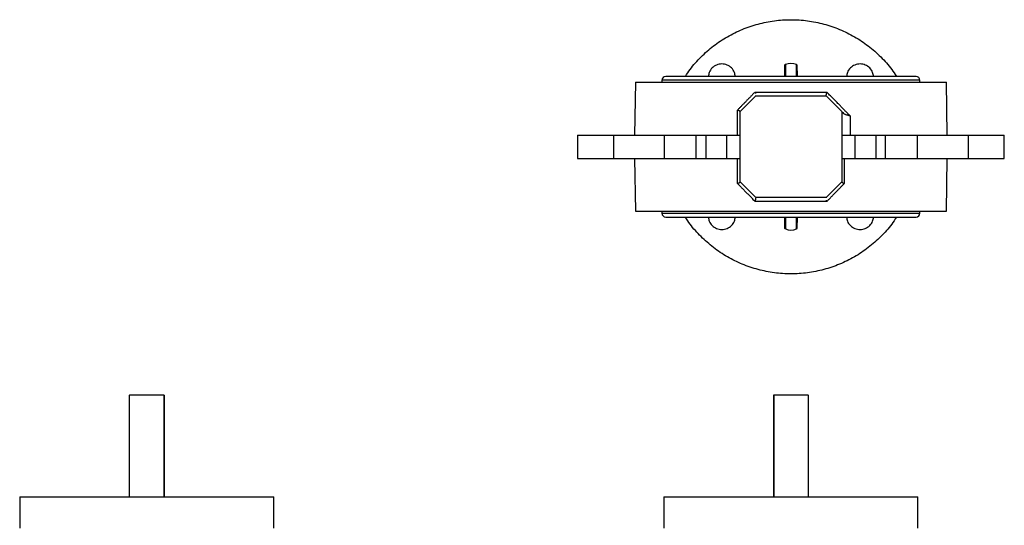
# Model space of a CAD drawing. Header units: millimetres. Extents: x 1371 to 1979, y 376 to 761.
# Tile 3 of 23: x 1371 to 1623, y 632 to 761. Entities that reach past the tile are written whole.
import ezdxf

# ---------------------------------------------------------------- set-up
doc = ezdxf.new("R2010")
doc.units = ezdxf.units.MM

msp = doc.modelspace()

# ---------------------------------------------------------------- linework, layer by layer
at = {"color": 7, "linetype": 'Continuous', "lineweight": 25}
for p, q in [((1566.85, 749.65), (1566.75, 746.73)), ((1566.95, 749.75), (1566.85, 749.65)), ((1566.85, 746.73), (1566.85, 749.65)), ((1567.03, 749.75), (1566.95, 749.75)), ((1567.03, 749.75), (1567.03, 746.73)), ((1569.89, 749.75), (1569.83, 749.75)), ((1569.83, 746.73), (1569.83, 749.75)), ((1570, 749.64), (1569.89, 749.75)), ((1570.1, 746.73), (1570, 749.65)), ((1535.43, 745.73), (1535.43, 745.23)), ((1600.43, 746.73), (1536.43, 746.73)), ((1601.43, 745.23), (1601.43, 745.73)), ((1528.68, 745.23), (1528.44, 731.73)), ((1528.68, 745.23), (1608.18, 745.23)), ((1608.41, 731.73), (1608.18, 745.23)), ((1555.43, 737.73), (1559.43, 741.73)), ((1559.24, 742.71), (1577.61, 742.71)), ((1559.43, 741.73), (1577.43, 741.73)), ((1559.44, 741.74), (1559.45, 741.8)), ((1577.41, 741.74), (1577.4, 741.8)), ((1577.43, 741.73), (1581.43, 737.73)), ((1554.77, 731.73), (1554.77, 738.12)), ((1555.43, 719.73), (1555.43, 737.73)), ((1581.43, 737.73), (1581.43, 719.73)), ((1583.54, 736.63), (1583.54, 731.73)), ((1513.84, 731.73), (1513.84, 725.73)), ((1513.84, 731.73), (1523.03, 731.73)), ((1523.03, 731.73), (1536.03, 731.73)), ((1523.03, 731.73), (1523.03, 725.73)), ((1536.03, 731.73), (1536.03, 725.73)), ((1536.03, 731.73), (1544.23, 731.73)), ((1544.23, 725.73), (1544.23, 731.73)), ((1544.23, 731.73), (1546.64, 731.73)), ((1546.64, 731.73), (1546.64, 725.73)), ((1546.64, 731.73), (1552.03, 731.73)), ((1552.03, 725.73), (1552.03, 731.73)), ((1552.03, 731.73), (1555.43, 731.73)), ((1581.43, 731.73), (1584.83, 731.73)), ((1584.83, 725.73), (1584.83, 731.73)), ((1584.83, 731.73), (1590.22, 731.73)), ((1590.22, 725.73), (1590.22, 731.73)), ((1590.22, 731.73), (1592.62, 731.73)), ((1592.62, 725.73), (1592.62, 731.73)), ((1592.62, 731.73), (1600.82, 731.73)), ((1600.82, 725.73), (1600.82, 731.73)), ((1600.82, 731.73), (1613.82, 731.73)), ((1613.82, 725.73), (1613.82, 731.73)), ((1613.82, 731.73), (1623.01, 731.73)), ((1623.01, 725.73), (1623.01, 731.73)), ((1513.84, 725.73), (1523.03, 725.73)), ((1523.03, 725.73), (1536.03, 725.73)), ((1528.44, 725.73), (1528.68, 712.23)), ((1536.03, 725.73), (1544.23, 725.73)), ((1544.23, 725.73), (1546.64, 725.73)), ((1546.64, 725.73), (1552.03, 725.73)), ((1552.03, 725.73), (1555.43, 725.73)), ((1554.77, 719.33), (1554.77, 725.73)), ((1581.43, 725.73), (1584.83, 725.73)), ((1582.08, 725.73), (1582.08, 719.33)), ((1584.83, 725.73), (1590.22, 725.73)), ((1590.22, 725.73), (1592.62, 725.73)), ((1592.62, 725.73), (1600.82, 725.73)), ((1600.82, 725.73), (1613.82, 725.73)), ((1608.18, 712.23), (1608.41, 725.73)), ((1613.82, 725.73), (1623.01, 725.73)), ((1559.43, 715.73), (1555.43, 719.73)), ((1581.43, 719.73), (1577.43, 715.73)), ((1577.43, 715.73), (1559.43, 715.73)), ((1559.44, 715.72), (1559.45, 715.66)), ((1577.41, 715.72), (1577.4, 715.66)), ((1577.61, 714.75), (1559.24, 714.75)), ((1528.68, 712.23), (1608.18, 712.23)), ((1535.43, 712.23), (1535.43, 711.73)), ((1536.43, 710.73), (1600.43, 710.73)), ((1566.75, 710.73), (1566.85, 707.8)), ((1567.03, 710.73), (1567.03, 707.71)), ((1569.83, 707.71), (1569.83, 710.73)), ((1570, 707.8), (1570.1, 710.73)), ((1601.43, 711.73), (1601.43, 712.23)), ((1566.85, 707.81), (1566.95, 707.71)), ((1569.89, 707.71), (1570, 707.81)), ((1569.83, 707.71), (1569.89, 707.71)), ((1399.15, 665.17), (1399.24, 665.17)), ((1399.15, 665.17), (1399.15, 639.17)), ((1399.24, 639.17), (1399.24, 665.17)), ((1408.06, 665.17), (1399.24, 665.17)), ((1408.06, 665.17), (1408.06, 639.17)), ((1408.06, 665.17), (1408.15, 665.17)), ((1408.15, 639.17), (1408.15, 665.17)), ((1563.93, 665.17), (1563.93, 639.17)), ((1564.02, 665.17), (1563.93, 665.17)), ((1564.02, 665.17), (1564.02, 639.17)), ((1572.83, 665.17), (1564.02, 665.17)), ((1572.83, 665.17), (1572.93, 665.17)), ((1572.83, 665.17), (1572.83, 639.17)), ((1572.93, 639.17), (1572.93, 665.17)), ((1371.15, 639.17), (1371.15, 631.17)), ((1436.15, 631.17), (1436.15, 639.17)), ((1535.93, 639.17), (1535.93, 631.17)), ((1600.93, 631.17), (1600.93, 639.17))]:
    msp.add_line(p, q, dxfattribs=at)
at = {"color": 8, "linetype": 'Continuous', "lineweight": 25}
for p, q in [((1601.43, 745.73), (1535.43, 745.73)), ((1535.43, 711.73), (1601.43, 711.73))]:
    msp.add_line(p, q, dxfattribs=at)
at = {"color": 7, "linetype": 'Continuous', "lineweight": 25}
for centre, radius, start, end in [((1568.43, 746.39), 3.63, 67.3363, 112.6637), ((1536.43, 745.73), 1, 90, 180), ((1600.43, 745.73), 1, 0, 90), ((1536.43, 711.73), 1, 180, 270), ((1600.43, 711.73), 1, 270, 0), ((1568.43, 711.06), 3.63, 247.3363, 292.6637)]:
    msp.add_arc(centre, radius, start, end, dxfattribs=at)
for points, knots in [([(1541.45, 746.73), (1541.84, 747.33), (1542.99, 749.13), (1545.39, 751.76), (1548.58, 754.59), (1552.13, 756.95), (1555.95, 758.84), (1559.99, 760.21), (1564.17, 761.04), (1568.43, 761.32), (1572.68, 761.04), (1576.86, 760.21), (1580.9, 758.84), (1584.72, 756.95), (1588.27, 754.59), (1591.46, 751.76), (1593.86, 749.13), (1595.02, 747.33), (1595.4, 746.73)], [0, 0, 0, 0, 0.033639, 0.100262, 0.166885, 0.233508, 0.300131, 0.366754, 0.433377, 0.5, 0.566623, 0.633246, 0.699869, 0.766492, 0.833115, 0.899738, 0.966361, 1, 1, 1, 1]), ([(1554.18, 746.73), (1554.14, 747.07), (1554.04, 747.88), (1553.28, 748.94), (1552.12, 749.72), (1550.75, 750), (1549.37, 749.72), (1548.22, 748.94), (1547.46, 747.88), (1547.36, 747.07), (1547.31, 746.73)], [0, 0, 0, 0, 0.100994, 0.233996, 0.366998, 0.5, 0.633002, 0.766004, 0.899006, 1, 1, 1, 1]), ([(1566.95, 746.73), (1566.95, 746.97), (1566.95, 747.65), (1566.95, 748.47), (1566.95, 749.21), (1566.95, 749.66), (1566.95, 749.72), (1566.95, 749.75)], [0, 0, 0, 0, 0.122431, 0.341824, 0.561216, 0.780608, 1, 1, 1, 1]), ([(1569.89, 746.73), (1569.89, 746.97), (1569.89, 747.65), (1569.89, 748.47), (1569.89, 749.21), (1569.89, 749.66), (1569.89, 749.72), (1569.89, 749.75)], [0, 0, 0, 0, 0.122539, 0.341904, 0.56127, 0.780635, 1, 1, 1, 1]), ([(1570, 746.73), (1570, 746.94), (1570, 747.58), (1570, 748.38), (1570, 749.11), (1570, 749.56), (1570, 749.62), (1570, 749.65)], [0, 0, 0, 0, 0.109241, 0.331934, 0.554627, 0.77732, 1, 1, 1, 1]), ([(1589.54, 746.73), (1589.5, 747.07), (1589.39, 747.88), (1588.63, 748.94), (1587.48, 749.72), (1586.1, 750), (1584.73, 749.72), (1583.57, 748.94), (1582.81, 747.88), (1582.71, 747.07), (1582.67, 746.73)], [0, 0, 0, 0, 0.100994, 0.233996, 0.366998, 0.5, 0.633002, 0.766004, 0.899006, 1, 1, 1, 1]), ([(1559.24, 742.71), (1559.04, 742.5), (1558.64, 742.1), (1558.05, 741.49), (1557.47, 740.9), (1556.91, 740.32), (1556.35, 739.75), (1555.81, 739.2), (1555.29, 738.66), (1554.94, 738.3), (1554.77, 738.12)], [0, 0, 0, 0, 0.133998, 0.265426, 0.394283, 0.52057, 0.644285, 0.765429, 0.884001, 1, 1, 1, 1]), ([(1559.24, 742.71), (1559.25, 742.68), (1559.27, 742.63), (1559.3, 742.55), (1559.33, 742.46), (1559.35, 742.41), (1559.36, 742.38)], [0, 0, 0, 0, 0.241626, 0.489207, 0.742209, 1, 1, 1, 1]), ([(1577.61, 742.71), (1577.6, 742.68), (1577.57, 742.61), (1577.54, 742.52), (1577.51, 742.44), (1577.48, 742.34), (1577.45, 742.22), (1577.41, 742.08), (1577.39, 741.95), (1577.39, 741.88), (1577.39, 741.85)], [0, 0, 0, 0, 0.102338, 0.191115, 0.266328, 0.327976, 0.500928, 0.656487, 0.832028, 1, 1, 1, 1]), ([(1583.54, 736.63), (1583.34, 736.84), (1582.94, 737.24), (1582.33, 737.87), (1581.71, 738.51), (1581.07, 739.17), (1580.41, 739.84), (1579.73, 740.53), (1579.04, 741.24), (1578.33, 741.97), (1577.85, 742.46), (1577.61, 742.71)], [0, 0, 0, 0, 0.100929, 0.204404, 0.310426, 0.418992, 0.530105, 0.643762, 0.759964, 0.87871, 1, 1, 1, 1]), ([(1555.43, 737.73), (1555.42, 737.74), (1555.42, 737.75), (1555.41, 737.77), (1555.38, 737.79), (1555.35, 737.82), (1555.3, 737.85), (1555.23, 737.89), (1555.15, 737.94), (1555.02, 738), (1554.89, 738.07), (1554.8, 738.11), (1554.77, 738.12)], [0, 0, 0, 0, 0.073696, 0.151546, 0.233443, 0.319176, 0.408439, 0.500837, 0.612364, 0.750631, 0.916447, 1, 1, 1, 1]), ([(1555.43, 737.73), (1555.43, 737.73), (1555.43, 737.73), (1555.43, 737.73), (1555.43, 737.73)], [0, 0, 0, 0, 0.50218, 1, 1, 1, 1]), ([(1581.43, 737.73), (1581.43, 737.73), (1581.47, 737.68), (1581.63, 737.52), (1581.75, 737.4), (1581.89, 737.26)], [0, 0, 0, 0, 0.5, 0.5, 1, 1, 1, 1]), ([(1583.54, 736.63), (1583.49, 736.64), (1583.38, 736.66), (1583.21, 736.7), (1583.01, 736.74), (1582.8, 736.8), (1582.57, 736.87), (1582.36, 736.95), (1582.17, 737.05), (1582.01, 737.15), (1581.93, 737.22), (1581.89, 737.26)], [0, 0, 0, 0, 0.074004, 0.157087, 0.249341, 0.373403, 0.499097, 0.642575, 0.774189, 0.89342, 1, 1, 1, 1]), ([(1554.77, 719.33), (1554.79, 719.34), (1554.83, 719.36), (1554.92, 719.4), (1555.03, 719.46), (1555.15, 719.52), (1555.25, 719.57), (1555.33, 719.62), (1555.38, 719.67), (1555.42, 719.7), (1555.42, 719.72), (1555.43, 719.72)], [0, 0, 0, 0, 0.046963, 0.129392, 0.249544, 0.3878, 0.49938, 0.636753, 0.766638, 0.887927, 1, 1, 1, 1]), ([(1554.77, 719.33), (1554.96, 719.13), (1555.36, 718.72), (1555.97, 718.1), (1556.59, 717.46), (1557.23, 716.81), (1557.89, 716.14), (1558.56, 715.45), (1559.01, 714.98), (1559.24, 714.75)], [0, 0, 0, 0, 0.132779, 0.268918, 0.408417, 0.551275, 0.697492, 0.847068, 1, 1, 1, 1]), ([(1555.43, 719.72), (1555.43, 719.72), (1555.43, 719.73), (1555.43, 719.73), (1555.43, 719.73)], [0, 0, 0, 0, 0.497817, 1, 1, 1, 1]), ([(1577.61, 714.75), (1577.81, 714.95), (1578.21, 715.36), (1578.8, 715.97), (1579.38, 716.56), (1579.94, 717.14), (1580.5, 717.7), (1581.04, 718.26), (1581.56, 718.8), (1581.91, 719.16), (1582.08, 719.33)], [0, 0, 0, 0, 0.133997, 0.265424, 0.394282, 0.520568, 0.644284, 0.765428, 0.884, 1, 1, 1, 1]), ([(1581.43, 719.73), (1581.43, 719.73), (1581.43, 719.73), (1581.43, 719.72), (1581.43, 719.72)], [0, 0, 0, 0, 0.5021798, 1, 1, 1, 1]), ([(1581.43, 719.72), (1581.43, 719.72), (1581.43, 719.71), (1581.44, 719.69), (1581.47, 719.67), (1581.5, 719.64), (1581.55, 719.61), (1581.62, 719.57), (1581.71, 719.52), (1581.83, 719.45), (1581.96, 719.39), (1582.05, 719.35), (1582.08, 719.33)], [0, 0, 0, 0, 0.073696, 0.151546, 0.233443, 0.319176, 0.408439, 0.500837, 0.612364, 0.750631, 0.916447, 1, 1, 1, 1]), ([(1559.24, 714.75), (1559.26, 714.78), (1559.28, 714.85), (1559.31, 714.94), (1559.34, 715.01), (1559.37, 715.11), (1559.41, 715.23), (1559.44, 715.38), (1559.46, 715.51), (1559.46, 715.57), (1559.47, 715.6)], [0, 0, 0, 0, 0.102343, 0.191121, 0.266333, 0.327977, 0.500927, 0.65649, 0.83203, 1, 1, 1, 1]), ([(1577.61, 714.75), (1577.6, 714.77), (1577.58, 714.83), (1577.55, 714.91), (1577.52, 714.99), (1577.5, 715.05), (1577.49, 715.08)], [0, 0, 0, 0, 0.241626, 0.489207, 0.742208, 1, 1, 1, 1]), ([(1595.4, 710.73), (1595.02, 710.12), (1593.86, 708.33), (1591.46, 705.69), (1588.27, 702.87), (1584.72, 700.5), (1580.9, 698.62), (1576.86, 697.25), (1572.68, 696.41), (1568.43, 696.13), (1564.17, 696.41), (1559.99, 697.25), (1555.95, 698.62), (1552.13, 700.5), (1548.58, 702.87), (1545.39, 705.69), (1542.99, 708.33), (1541.84, 710.12), (1541.45, 710.73)], [0, 0, 0, 0, 0.033639, 0.100262, 0.166885, 0.233508, 0.300131, 0.366754, 0.433377, 0.5, 0.566623, 0.633246, 0.699869, 0.766492, 0.833115, 0.899738, 0.966361, 1, 1, 1, 1]), ([(1547.31, 710.73), (1547.36, 710.38), (1547.46, 709.58), (1548.22, 708.51), (1549.37, 707.73), (1550.75, 707.46), (1552.12, 707.73), (1553.28, 708.51), (1554.04, 709.58), (1554.14, 710.38), (1554.18, 710.73)], [0, 0, 0, 0, 0.100994, 0.233996, 0.366998, 0.5, 0.633002, 0.766004, 0.899006, 1, 1, 1, 1]), ([(1566.85, 707.8), (1566.85, 707.83), (1566.85, 707.89), (1566.85, 708.34), (1566.85, 709.07), (1566.85, 709.87), (1566.85, 710.52), (1566.85, 710.73)], [0, 0, 0, 0, 0.222591, 0.445195, 0.667798, 0.890402, 1, 1, 1, 1]), ([(1566.95, 707.71), (1566.95, 707.74), (1566.95, 707.79), (1566.95, 708.25), (1566.95, 708.98), (1566.95, 709.81), (1566.95, 710.49), (1566.95, 710.73)], [0, 0, 0, 0, 0.219392, 0.438784, 0.658177, 0.877569, 1, 1, 1, 1]), ([(1569.89, 707.71), (1569.89, 707.74), (1569.89, 707.79), (1569.89, 708.25), (1569.89, 708.98), (1569.89, 709.81), (1569.89, 710.49), (1569.89, 710.73)], [0, 0, 0, 0, 0.219365, 0.43873, 0.658095, 0.877461, 1, 1, 1, 1]), ([(1570, 707.81), (1570, 707.81), (1570, 707.76), (1570, 707.93), (1570, 708.34), (1570, 709.08), (1570, 709.87), (1570, 710.52), (1570, 710.73)], [0, 0, 0, 0, 0.000012, 0.2227, 0.445387, 0.668074, 0.890761, 1, 1, 1, 1]), ([(1582.67, 710.73), (1582.71, 710.38), (1582.81, 709.58), (1583.57, 708.51), (1584.73, 707.73), (1586.1, 707.46), (1587.48, 707.73), (1588.63, 708.51), (1589.39, 709.58), (1589.5, 710.38), (1589.54, 710.73)], [0, 0, 0, 0, 0.100994, 0.233996, 0.366998, 0.5, 0.633002, 0.766004, 0.899006, 1, 1, 1, 1]), ([(1371.15, 639.17), (1371.15, 639.17), (1371.36, 639.17), (1372.19, 639.17), (1372.81, 639.17), (1374.44, 639.17), (1375.45, 639.17), (1377.81, 639.17), (1379.16, 639.17), (1382.17, 639.17), (1383.83, 639.17), (1387.36, 639.17), (1389.25, 639.17), (1393.18, 639.17), (1395.22, 639.17), (1399.4, 639.17), (1401.52, 639.17), (1403.65, 639.17)], [0, 0, 0, 0, 0.125, 0.125, 0.25, 0.25, 0.375, 0.375, 0.5, 0.5, 0.625, 0.625, 0.75, 0.75, 0.875, 0.875, 1, 1, 1, 1]), ([(1403.65, 639.17), (1405.78, 639.17), (1407.9, 639.17), (1412.08, 639.17), (1414.12, 639.17), (1418.05, 639.17), (1419.94, 639.17), (1423.47, 639.17), (1425.13, 639.17), (1428.13, 639.17), (1429.49, 639.17), (1431.85, 639.17), (1432.86, 639.17), (1434.49, 639.17), (1435.11, 639.17), (1435.94, 639.17), (1436.15, 639.17), (1436.15, 639.17)], [0, 0, 0, 0, 0.125, 0.125, 0.25, 0.25, 0.375, 0.375, 0.5, 0.5, 0.625, 0.625, 0.75, 0.75, 0.875, 0.875, 1, 1, 1, 1]), ([(1535.93, 639.17), (1535.93, 639.17), (1536.13, 639.17), (1536.96, 639.17), (1537.59, 639.17), (1539.21, 639.17), (1540.22, 639.17), (1542.58, 639.17), (1543.94, 639.17), (1546.95, 639.17), (1548.6, 639.17), (1552.14, 639.17), (1554.02, 639.17), (1557.95, 639.17), (1560, 639.17), (1564.17, 639.17), (1566.3, 639.17), (1570.55, 639.17), (1572.68, 639.17), (1576.85, 639.17), (1578.9, 639.17), (1582.83, 639.17), (1584.71, 639.17), (1588.25, 639.17), (1589.9, 639.17), (1592.91, 639.17), (1594.27, 639.17), (1596.63, 639.17), (1597.64, 639.17), (1599.27, 639.17), (1599.89, 639.17), (1600.72, 639.17), (1600.93, 639.17), (1600.93, 639.17)], [0, 0, 0, 0, 0.0625, 0.0625, 0.125, 0.125, 0.1875, 0.1875, 0.25, 0.25, 0.3125, 0.3125, 0.375, 0.375, 0.4375, 0.4375, 0.5, 0.5, 0.5625, 0.5625, 0.625, 0.625, 0.6875, 0.6875, 0.75, 0.75, 0.8125, 0.8125, 0.875, 0.875, 0.9375, 0.9375, 1, 1, 1, 1])]:
    msp.add_open_spline(points, degree=3, knots=knots, dxfattribs=at)

doc.saveas('drawing.dxf')
